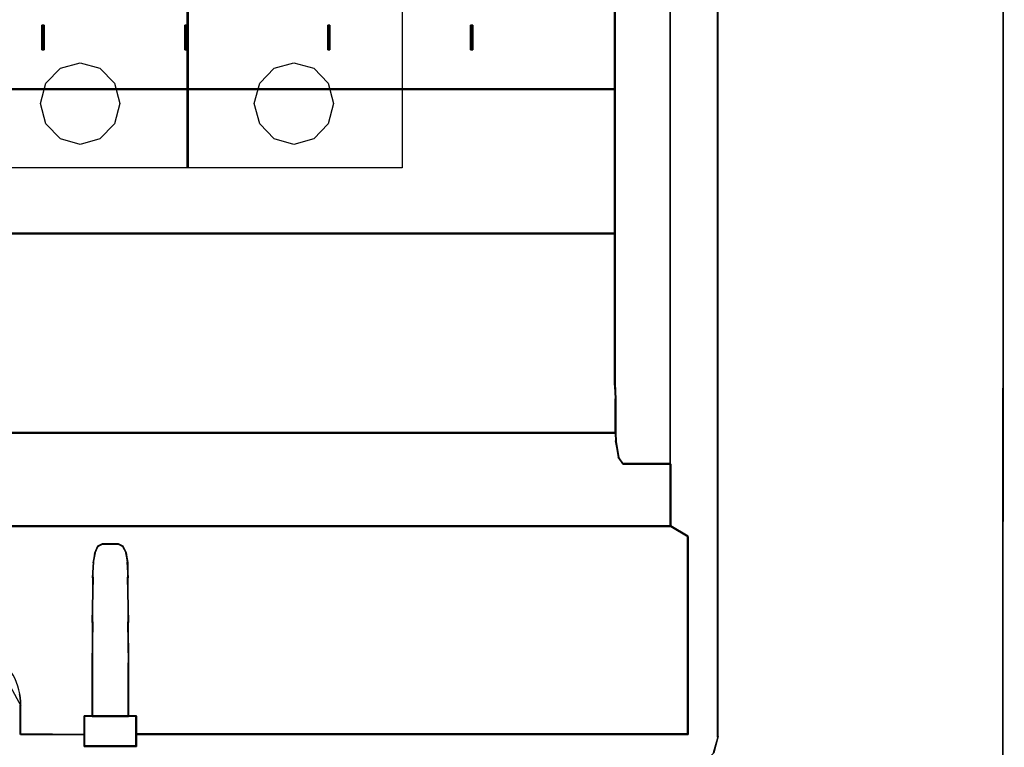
# Model space of a CAD drawing. Extents: x -631805 to -376315, y -40155 to 84873.
# Tile 160 of 256: x -515031 to -513792, y -21737 to -20822. Entities that reach past the tile are written whole.
import ezdxf

# ---------------------------------------------------------------- set-up
doc = ezdxf.new("R2010")
doc.units = 0
doc.header["$MEASUREMENT"] = 0
doc.layers.get('0').update_dxf_attribs({"color": 252})
for name, color, linetype in [('45', 8, 'Continuous'), ('50', 7, 'Continuous'), ('60', 7, 'Continuous')]:
    doc.layers.add(name, color=color, linetype=linetype)

# ---------------------------------------------------------------- blocks, each defined once
blk = doc.blocks.new('*U987')
at = {"layer": '60', "color": 7}
for points in [[(313.825033, -423.020506), (314, 24.903988), (313.825033, -423.020506)], [(314, 2.912724), (-35.827515, 3.027725), (-36, -400.568087), (313.827515, -400.654337), (314, 2.912724)]]:
    blk.add_lwpolyline(points, close=True, dxfattribs=at)
blk = doc.blocks.new('*C988')
at = {"layer": '50', "color": 7}
for points in [[(189.991948, -397.890791), (191.684671, -397.915671), (274.279584, -397.915671), (274.777444, -397.791271), (276.096772, -397.418071), (277.465886, -396.049671), (277.988639, -394.13391), (277.988639, -394.13391), (277.988639, -394.05927), (277.988639, -393.95975), (277.988639, -373.334222), (277.988639, -370.398381), (277.988639, -361.665498), (277.988639, -352.484775), (277.988639, -343.055252), (277.988639, -308.919879), (277.988639, -92.364282)], [(265.020137, -236.42962), (265.020137, -312.631284), (265.020137, -330.773352), (265.020137, -343.042268), (265.020137, -349.662007), (265.094816, -351.62802), (265.094816, -355.858681), (265.144602, -356.928789), (265.493104, -358.994347), (266.015856, -359.790706), (272.015062, -359.790706), (272.015062, -367.629872), (274.205643, -368.923956), (274.205643, -393.810195), (204.75426, -393.810195), (204.75426, -395.303369), (203.733648, -395.303369), (203.658969, -395.303369), (203.484719, -395.303369), (203.061538, -395.303369), (202.489, -395.303369), (200.497562, -395.303369), (199.925024, -395.303369), (199.526737, -395.303369), (199.352486, -395.303369), (199.252914, -395.303369), (198.257195, -395.303369), (198.257195, -393.810195), (190.16698, -393.785309), (190.16698, -390.176804), (190.16698, -389.679079), (190.117194, -389.181354), (190.042516, -388.68363)], [(190.042516, -388.671148), (190.117194, -389.170216), (190.16698, -389.669285), (190.16698, -390.168353), (190.16698, -393.786597), (198.257195, -393.81155), (198.257195, -391.515837), (199.228021, -391.515837), (199.228021, -384.853277), (199.252914, -379.662968), (199.3027, -374.023497), (199.352486, -372.151992), (199.526737, -370.979182), (199.925024, -370.130766), (200.497562, -369.806371), (202.489, -369.806371), (203.061538, -370.130766), (203.484719, -370.979182), (203.658969, -372.151992), (203.683862, -374.023497), (203.733648, -379.662968), (203.758541, -384.853277), (203.758541, -391.515837), (204.75426, -391.515837), (204.75426, -393.81155), (274.205643, -393.81155), (274.205643, -368.858142), (272.015062, -367.560565), (12.008003, -367.560565)], [(190.027506, -388.646983), (190.102163, -389.144541), (190.151934, -389.642098), (190.151934, -390.139656), (190.151934, -393.746951), (198.239769, -393.771828), (198.239769, -391.483062), (199.210309, -391.483062), (199.210309, -384.840665), (199.235195, -379.666064), (199.284966, -374.043661), (199.334738, -372.177819), (199.508937, -371.008558), (199.907107, -370.16271), (200.479477, -369.839297), (202.470329, -369.839297), (203.042699, -370.16271), (203.465755, -371.008558), (203.639954, -372.177819), (203.66484, -374.043661), (203.714611, -379.666064), (203.739497, -384.840665), (203.739497, -391.483062), (204.734923, -391.483062), (204.734923, -393.771828), (274.165878, -393.771828), (274.165878, -368.893937), (271.975941, -367.600287), (12.045359, -367.600287)]]:
    blk.add_lwpolyline(points, dxfattribs=at)
for points in [[(271.933725, -343.067942), (271.933725, -92.344943), (271.933725, -343.067942)], [(277.906457, -92.344943), (277.906457, -308.938747), (277.906457, -92.344943)], [(264.943003, -312.669973), (264.943003, -217.665396), (264.943003, -312.669973)], [(12.998674, -312.669973), (265.025185, -312.669973), (265.025185, -236.419505), (12.998674, -236.419505), (12.998674, -312.669973)], [(192.848703, -307.67029), (192.848703, -304.577265), (192.848703, -307.67029)], [(192.848703, -304.577265), (192.954743, -304.577265), (192.848703, -304.577265)], [(193.12971, -304.577265), (193.12971, -307.67029), (193.094584, -307.67029), (192.989207, -307.67029), (192.883829, -307.67029), (192.848703, -307.67029), (192.848703, -304.577265), (192.883829, -304.577265), (192.989207, -304.577265), (193.094584, -304.577265), (193.12971, -304.577265)], [(193.12971, -307.67029), (193.12971, -304.577265), (193.094584, -304.577265), (192.989207, -304.577265), (192.883829, -304.577265), (192.848703, -304.577265), (192.848703, -307.67029), (192.883829, -307.67029), (192.989207, -307.67029), (193.094584, -307.67029), (193.12971, -307.67029)], [(192.872562, -304.577265), (193.028972, -304.577265), (192.872562, -304.577265)], [(193.089945, -307.630568), (193.089945, -304.616987), (193.06476, -304.616987), (192.989207, -304.616987), (192.913653, -304.616987), (192.888468, -304.616987), (192.888468, -307.630568), (192.913653, -307.630568), (192.989207, -307.630568), (193.06476, -307.630568), (193.089945, -307.630568)], [(192.94679, -304.577265), (193.105851, -304.577265), (192.94679, -304.577265)], [(193.02367, -304.577265), (193.12971, -304.577265), (193.02367, -304.577265)], [(193.047529, -304.577265), (193.047529, -307.67029), (193.047529, -304.577265)], [(210.841129, -307.67029), (210.841129, -304.577265), (210.841129, -307.67029)], [(210.841129, -304.577265), (210.947169, -304.577265), (210.841129, -304.577265)], [(211.122136, -304.577265), (211.122136, -307.67029), (211.08701, -307.67029), (210.981632, -307.67029), (210.876254, -307.67029), (210.841129, -307.67029), (210.841129, -304.577265), (210.876254, -304.577265), (210.981632, -304.577265), (211.08701, -304.577265), (211.122136, -304.577265)], [(211.122136, -307.67029), (211.122136, -304.577265), (211.08701, -304.577265), (210.981632, -304.577265), (210.876254, -304.577265), (210.841129, -304.577265), (210.841129, -307.67029), (210.876254, -307.67029), (210.981632, -307.67029), (211.08701, -307.67029), (211.122136, -307.67029)], [(210.864988, -304.577265), (211.021397, -304.577265), (210.864988, -304.577265)], [(211.082371, -307.630568), (211.082371, -304.616987), (211.057186, -304.616987), (210.981632, -304.616987), (210.906078, -304.616987), (210.880894, -304.616987), (210.880894, -307.630568), (210.906078, -307.630568), (210.981632, -307.630568), (211.057186, -307.630568), (211.082371, -307.630568)], [(210.939216, -304.577265), (211.098277, -304.577265), (210.939216, -304.577265)], [(211.013444, -304.577265), (211.122136, -304.577265), (211.013444, -304.577265)], [(211.039955, -304.577265), (211.039955, -307.67029), (211.039955, -304.577265)], [(228.833554, -307.67029), (228.833554, -304.577265), (228.833554, -307.67029)], [(228.833554, -304.577265), (228.939595, -304.577265), (228.833554, -304.577265)], [(229.114562, -304.577265), (229.114562, -307.67029), (229.079436, -307.67029), (228.974058, -307.67029), (228.86868, -307.67029), (228.833554, -307.67029), (228.833554, -304.577265), (228.86868, -304.577265), (228.974058, -304.577265), (229.079436, -304.577265), (229.114562, -304.577265)], [(229.114562, -307.67029), (229.114562, -304.577265), (229.079436, -304.577265), (228.974058, -304.577265), (228.86868, -304.577265), (228.833554, -304.577265), (228.833554, -307.67029), (228.86868, -307.67029), (228.974058, -307.67029), (229.079436, -307.67029), (229.114562, -307.67029)], [(228.857413, -304.577265), (229.013823, -304.577265), (228.857413, -304.577265)], [(229.074796, -307.630568), (229.074796, -304.616987), (229.049612, -304.616987), (228.974058, -304.616987), (228.898504, -304.616987), (228.873319, -304.616987), (228.873319, -307.630568), (228.898504, -307.630568), (228.974058, -307.630568), (229.049612, -307.630568), (229.074796, -307.630568)], [(228.931642, -304.577265), (229.088052, -304.577265), (228.931642, -304.577265)], [(229.00587, -304.577265), (229.114562, -304.577265), (229.00587, -304.577265)], [(229.03238, -304.577265), (229.03238, -307.67029), (229.03238, -304.577265)], [(246.82598, -307.67029), (246.82598, -304.577265), (246.82598, -307.67029)], [(246.82598, -304.577265), (246.95588, -304.577265), (246.82598, -304.577265)], [(247.106987, -304.577265), (247.106987, -307.67029), (247.071861, -307.67029), (246.966484, -307.67029), (246.896232, -307.67029), (246.82598, -307.67029), (246.82598, -304.577265), (246.896232, -304.577265), (246.966484, -304.577265), (247.071861, -304.577265), (247.106987, -304.577265)], [(246.966484, -304.577265), (246.896232, -304.577265), (246.82598, -304.577265), (246.82598, -307.67029), (246.896232, -307.67029), (246.966484, -307.67029), (247.071861, -307.67029), (247.106987, -307.67029), (247.106987, -304.577265), (247.071861, -304.577265), (246.966484, -304.577265)], [(246.966484, -304.616987), (246.916114, -304.616987), (246.865745, -304.616987), (246.865745, -307.630568), (246.916114, -307.630568), (246.966484, -307.630568), (247.042037, -307.630568), (247.067222, -307.630568), (247.067222, -304.616987), (247.042037, -304.616987), (246.966484, -304.616987)], [(246.873698, -304.577265), (247.006249, -304.577265), (246.873698, -304.577265)], [(246.924067, -304.577265), (247.080477, -304.577265), (246.924067, -304.577265)], [(246.998296, -304.577265), (247.106987, -304.577265), (246.998296, -304.577265)], [(247.024806, -304.577265), (247.024806, -307.67029), (247.024806, -304.577265)], [(192.848703, -307.588197), (192.954743, -307.588197), (192.848703, -307.588197)], [(192.872562, -307.588197), (193.028972, -307.588197), (192.872562, -307.588197)], [(192.94679, -307.588197), (193.105851, -307.588197), (192.94679, -307.588197)], [(193.02367, -307.588197), (193.12971, -307.588197), (193.02367, -307.588197)], [(210.841129, -307.588197), (210.947169, -307.588197), (210.841129, -307.588197)], [(210.864988, -307.588197), (211.021397, -307.588197), (210.864988, -307.588197)], [(210.939216, -307.588197), (211.098277, -307.588197), (210.939216, -307.588197)], [(211.013444, -307.588197), (211.122136, -307.588197), (211.013444, -307.588197)], [(228.833554, -307.588197), (228.939595, -307.588197), (228.833554, -307.588197)], [(228.857413, -307.588197), (229.013823, -307.588197), (228.857413, -307.588197)], [(228.931642, -307.588197), (229.088052, -307.588197), (228.931642, -307.588197)], [(229.00587, -307.588197), (229.114562, -307.588197), (229.00587, -307.588197)], [(246.82598, -307.588197), (246.95588, -307.588197), (246.82598, -307.588197)], [(246.873698, -307.588197), (247.006249, -307.588197), (246.873698, -307.588197)], [(246.924067, -307.588197), (247.080477, -307.588197), (246.924067, -307.588197)], [(246.998296, -307.588197), (247.106987, -307.588197), (246.998296, -307.588197)], [(277.906457, -308.856655), (277.906457, -343.067942), (277.906457, -308.856655)], [(12.998674, -312.587881), (265.025185, -312.587881), (12.998674, -312.587881)], [(12.998674, -330.804418), (265.025185, -330.804418), (265.025185, -312.587881), (12.998674, -312.587881), (12.998674, -330.804418)], [(13.041091, -330.764696), (264.985419, -330.764696), (264.985419, -312.627603), (13.041091, -312.627603), (13.041091, -330.764696)], [(264.943003, -343.067942), (264.943003, -312.587881), (264.943003, -343.067942)], [(12.924446, -355.876983), (265.099413, -355.876983), (265.099413, -351.63463), (265.024731, -349.663183), (265.024731, -343.025149), (265.024731, -330.722326), (12.999128, -330.722326), (12.999128, -343.025149), (12.999128, -349.663183), (12.924446, -351.63463), (12.924446, -355.876983)], [(12.964211, -355.83726), (265.059648, -355.83726), (265.059648, -351.608306), (264.98499, -349.643086), (264.98499, -343.026016), (264.98499, -330.762048), (13.038869, -330.762048), (13.038869, -343.026016), (13.038869, -349.643086), (12.964211, -351.608306), (12.964211, -355.83726)], [(12.998674, -330.722326), (265.025185, -330.722326), (12.998674, -330.722326)], [(264.943003, -349.682989), (264.943003, -342.98585), (264.943003, -349.682989)], [(271.933725, -351.549926), (271.933725, -342.98585), (271.933725, -351.549926)], [(277.906457, -342.98585), (277.906457, -352.495311), (277.906457, -342.98585)], [(265.099413, -351.647907), (264.943003, -349.600897), (265.099413, -351.647907)], [(265.017232, -355.876983), (265.017232, -351.565815), (265.017232, -355.876983)], [(271.933725, -359.806818), (271.933725, -351.467834), (271.933725, -359.806818)], [(277.906457, -352.413219), (277.906457, -361.673755), (277.906457, -352.413219)], [(12.007197, -367.642657), (272.015906, -367.642657), (272.015906, -359.752495), (266.016663, -359.752495), (265.493907, -358.950955), (265.145403, -356.87196), (265.095617, -355.79489), (12.928242, -355.79489), (12.878456, -356.87196), (12.529952, -358.950955), (12.007197, -359.752495), (6.007953, -359.752495), (6.007953, -367.642657), (12.007197, -367.642657)], [(12.045168, -367.602935), (271.976141, -367.602935), (271.976141, -359.76568), (265.978691, -359.76568), (265.456092, -358.969514), (265.107692, -356.90446), (265.057921, -355.834612), (12.965938, -355.834612), (12.916167, -356.90446), (12.567768, -358.969514), (12.045168, -359.76568), (6.047718, -359.76568), (6.047718, -367.602935), (12.045168, -367.602935)], [(265.099413, -355.79489), (12.924446, -355.79489), (265.099413, -355.79489)], [(265.149782, -356.94683), (265.017232, -355.79489), (265.149782, -356.94683)], [(265.497065, -359.012377), (265.06495, -356.864738), (265.497065, -359.012377)], [(266.019315, -359.806818), (265.414884, -358.930285), (266.019315, -359.806818)], [(272.015906, -359.724726), (265.937133, -359.724726), (272.015906, -359.724726)], [(271.933725, -367.642657), (271.933725, -359.724726), (271.933725, -367.642657)], [(277.906457, -361.591663), (277.906457, -370.404664), (277.906457, -361.591663)], [(272.015906, -367.560565), (12.004545, -367.560565), (272.015906, -367.560565)], [(274.205643, -368.937596), (271.933725, -367.560565), (274.205643, -368.937596)], [(274.123461, -393.81155), (274.123461, -368.855504), (274.123461, -393.81155)], [(199.168718, -391.52356), (203.781481, -391.52356), (203.781481, -384.856947), (203.756136, -379.663481), (203.705446, -374.02058), (203.680101, -372.147936), (203.502687, -370.974412), (203.071825, -370.12548), (202.488893, -369.800889), (200.461305, -369.800889), (199.878374, -370.12548), (199.472856, -370.974412), (199.295442, -372.147936), (199.244753, -374.02058), (199.194063, -379.663481), (199.168718, -384.856947), (199.168718, -391.52356)], [(199.208483, -391.483838), (203.741716, -391.483838), (203.741716, -384.841606), (203.716808, -379.667133), (203.666992, -374.04487), (203.642084, -372.179075), (203.467729, -371.009843), (203.044295, -370.164015), (202.471414, -369.840611), (200.478785, -369.840611), (199.905904, -370.164015), (199.507378, -371.009843), (199.333023, -372.179075), (199.283207, -374.04487), (199.233391, -379.667133), (199.208483, -384.841606), (199.208483, -391.483838)], [(199.468283, -371.05081), (199.948116, -370.123962), (199.468283, -371.05081)], [(199.865934, -370.206054), (200.520735, -369.800889), (199.865934, -370.206054)], [(200.438553, -369.800889), (202.511646, -369.800889), (200.438553, -369.800889)], [(202.429464, -369.800889), (203.084264, -370.206054), (202.429464, -369.800889)], [(203.002083, -370.123962), (203.505775, -371.05081), (203.002083, -370.123962)], [(277.906457, -370.322572), (277.906457, -373.3388), (277.906457, -370.322572)], [(199.293316, -372.221286), (199.550464, -370.968717), (199.293316, -372.221286)], [(203.423594, -370.968717), (203.680742, -372.221286), (203.423594, -370.968717)], [(199.242946, -374.085575), (199.375497, -372.139194), (199.242946, -374.085575)], [(203.598561, -372.139194), (203.707252, -374.085575), (203.598561, -372.139194)], [(199.195228, -379.707571), (199.325128, -374.003483), (199.195228, -379.707571)], [(203.62242, -374.003483), (203.754971, -379.707571), (203.62242, -374.003483)], [(277.906457, -373.256708), (277.906457, -393.959846), (277.906457, -373.256708)], [(199.168718, -384.882031), (199.27741, -379.625479), (199.168718, -384.882031)], [(203.672789, -379.625479), (203.781481, -384.882031), (203.672789, -379.625479)], [(190.192388, -390.180954), (190.192388, -389.677109), (190.141466, -389.173263), (190.065084, -388.669417), (189.963241, -388.190764), (189.835937, -387.712111), (189.657712, -387.25865), (189.479486, -386.805189), (189.250339, -386.351727), (188.995732, -385.948651), (188.715663, -385.520382), (188.410134, -385.142498), (188.079144, -384.764614), (187.722693, -384.411922), (187.340781, -384.084422), (186.933409, -383.782115), (186.526037, -383.505), (190.192388, -390.180954)], [(199.168718, -391.52356), (199.168718, -384.799939), (199.168718, -391.52356)], [(203.699299, -384.799939), (203.699299, -391.52356), (203.699299, -384.799939)], [(190.110206, -390.098862), (190.110206, -393.787717), (190.110206, -390.098862)], [(198.198447, -393.81155), (198.198447, -391.441468), (198.198447, -393.81155)], [(198.198447, -391.441468), (204.775611, -391.441468), (198.198447, -391.441468)], [(198.198447, -391.441468), (198.198447, -393.779982), (198.198447, -395.3051), (199.206442, -395.3051), (199.307241, -395.3051), (199.48364, -395.3051), (199.886838, -395.3051), (200.466435, -395.3051), (202.482423, -395.3051), (203.06202, -395.3051), (203.490418, -395.3051), (203.666817, -395.3051), (203.742416, -395.3051), (204.775611, -395.3051), (204.775611, -393.779982), (204.775611, -391.441468), (203.767616, -391.441468), (199.181242, -391.441468), (198.198447, -391.441468)], [(198.238212, -391.48119), (198.238212, -393.771619), (198.238212, -395.265378), (199.234018, -395.265378), (199.333599, -395.265378), (199.507865, -395.265378), (199.906187, -395.265378), (200.478776, -395.265378), (202.470387, -395.265378), (203.042976, -395.265378), (203.466193, -395.265378), (203.640459, -395.265378), (203.715145, -395.265378), (204.735845, -395.265378), (204.735845, -393.771619), (204.735845, -391.48119), (203.74004, -391.48119), (199.209123, -391.48119), (198.238212, -391.48119)], [(204.693429, -391.441468), (204.693429, -393.81155), (204.693429, -391.441468)], [(190.110206, -393.705625), (198.280629, -393.81155), (190.110206, -393.705625)], [(198.198447, -395.3051), (198.198447, -393.729458), (198.198447, -395.3051)], [(274.205643, -393.729458), (204.693429, -393.729458), (274.205643, -393.729458)], [(204.693429, -393.729458), (204.693429, -395.3051), (204.693429, -393.729458)], [(277.988639, -394.052531), (277.384208, -396.051875), (277.988639, -394.052531)], [(277.906457, -393.877754), (277.906457, -394.060475), (277.906457, -393.877754)], [(277.906457, -393.978383), (277.906457, -394.134623), (277.906457, -393.978383)], [(277.906457, -394.052531), (277.906457, -394.052531), (277.906457, -394.052531)], [(199.27741, -395.223008), (198.198447, -395.223008), (199.27741, -395.223008)], [(199.375497, -395.223008), (199.195228, -395.223008), (199.375497, -395.223008)], [(199.550464, -395.223008), (199.293316, -395.223008), (199.550464, -395.223008)], [(199.948116, -395.223008), (199.468283, -395.223008), (199.948116, -395.223008)], [(200.520735, -395.223008), (199.865934, -395.223008), (200.520735, -395.223008)], [(202.511646, -395.223008), (200.438553, -395.223008), (202.511646, -395.223008)], [(203.084264, -395.223008), (202.429464, -395.223008), (203.084264, -395.223008)], [(203.505775, -395.223008), (203.002083, -395.223008), (203.505775, -395.223008)], [(203.680742, -395.223008), (203.423594, -395.223008), (203.680742, -395.223008)], [(203.754971, -395.223008), (203.598561, -395.223008), (203.754971, -395.223008)], [(204.775611, -395.223008), (203.672789, -395.223008), (204.775611, -395.223008)]]:
    blk.add_lwpolyline(points, close=True, dxfattribs=at)
blk = doc.blocks.new('*U997')
at = {"layer": '45', "color": 255}
for points in [[(193.556523, -237.494649), (220.596857, -237.494649), (220.596857, -322.505155), (193.556523, -322.505155), (193.556523, -237.494649)], [(220.459004, -237.494649), (247.504639, -237.494649), (247.504639, -322.505155), (220.459004, -322.505155), (220.459004, -237.494649)]]:
    blk.add_lwpolyline(points, close=True, dxfattribs=at)
at = {"layer": '45', "color": 159}
for points in [[(193.556523, -237.494649), (220.596857, -237.494649), (220.596857, -322.505155), (193.556523, -322.505155), (193.556523, -237.494649)], [(220.459004, -237.494649), (247.504639, -237.494649), (247.504639, -322.505155), (220.459004, -322.505155), (220.459004, -237.494649)]]:
    blk.add_lwpolyline(points, close=True, dxfattribs=at)
at = {"layer": '45', "color": 179}
for points in [[(193.561825, -237.499945), (220.591555, -237.499945), (220.591555, -322.499859), (193.561825, -322.499859), (193.561825, -237.499945)], [(220.464306, -237.499945), (247.499337, -237.499945), (247.499337, -322.499859), (220.464306, -322.499859), (220.464306, -237.499945)], [(201.997349, -314.419044), (202.675, -311.854997), (204.495864, -309.987817), (206.999552, -309.29095), (209.477376, -309.987817), (211.303413, -311.854997), (211.981064, -314.419044), (211.303413, -316.977772), (209.477376, -318.860911), (206.999552, -319.557778), (204.495864, -318.860911), (202.675, -316.977772), (201.997349, -314.419044)], [(228.89983, -314.419044), (229.582662, -311.854997), (231.398377, -309.987817), (233.902098, -309.29095), (236.379953, -309.987817), (238.211187, -311.854997), (238.888847, -314.419044), (238.211187, -316.977772), (236.379953, -318.860911), (233.902098, -319.557778), (231.398377, -318.860911), (229.582662, -316.977772), (228.89983, -314.419044)]]:
    blk.add_lwpolyline(points, close=True, dxfattribs=at)

msp = doc.modelspace()

# ---------------------------------------------------------------- block references
at = {"xscale": 10, "yscale": 10, "zscale": 10}
for name, p in [('*U987', (-516931.5, -17783.1)), ('*C988', (-516931.5, -17783.1)), ('*U997', (-517024.6, -17783.1))]:
    msp.add_blockref(name, p, dxfattribs=at)

doc.saveas('drawing.dxf')
